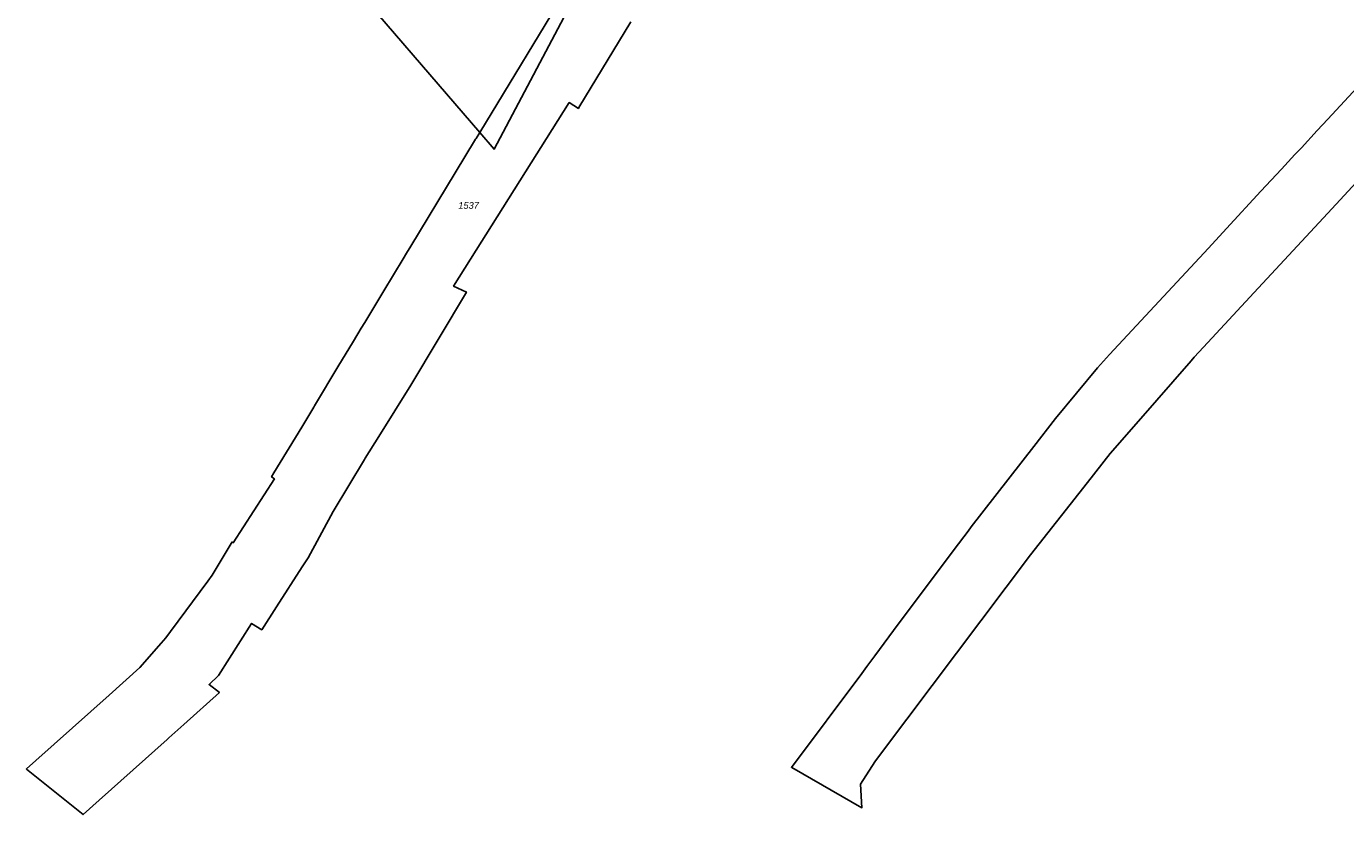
# Model space of a CAD drawing. Header units: metres. Extents: x 32338650 to 32340431, y 5701793 to 5703325.
# Tile 1 of 256: x 32338799 to 32339046, y 5702083 to 5702231. Entities that reach past the tile are written whole.
import ezdxf

# ---------------------------------------------------------------- set-up
doc = ezdxf.new("R2010")
doc.units = ezdxf.units.M
doc.header["$LTSCALE"] = 0.1
for name, color, linetype, lineweight, true_color in [('LPB-BE-Flurstück_Grenze', 7, 'Continuous', 70, 0x004c99), ('LPB-BE-Flurstück_Nummer', 7, 'Continuous', 70, 0x004c99), ('LPB-BE-Straße', 7, 'Continuous', 70, 0x004c99)]:
    doc.layers.add(name, color=color, linetype=linetype, lineweight=lineweight, true_color=true_color)
doc.styles.add('Arial (italic)', font='ariali.ttf')

msp = doc.modelspace()

# ---------------------------------------------------------------- linework, layer by layer
at = {"layer": 'LPB-BE-Flurstück_Grenze', "color": 253, "linetype": 'Continuous', "lineweight": 25, "true_color": 0xadadad, "transparency": 33554687, "flags": 128}
for points in [[(32338874.12, 5702306.385), (32338859.315, 5702318.809), (32338848.357, 5702302.098), (32338843.768, 5702295.184), (32338829.879, 5702273.974), (32338857.107, 5702242.273), (32338884.027, 5702210.943), (32338900.752, 5702238.574), (32338911.819, 5702259.241), (32338924.478, 5702282.897), (32338878.988, 5702307.382), (32338876.324, 5702304.536), (32338874.12, 5702306.385)], [(32338874.12, 5702306.385), (32338859.315, 5702318.809), (32338848.357, 5702302.098), (32338843.768, 5702295.184), (32338829.879, 5702273.974), (32338857.107, 5702242.273), (32338884.027, 5702210.943), (32338900.752, 5702238.574), (32338911.819, 5702259.241), (32338924.478, 5702282.897), (32338878.988, 5702307.382), (32338876.324, 5702304.536), (32338874.12, 5702306.385)], [(32338902.138, 5702237.007), (32338886.718, 5702207.802), (32338884.027, 5702210.943), (32338883.34, 5702209.82), (32338883.263, 5702209.692), (32338879.445, 5702203.384), (32338871.119, 5702189.634), (32338870.293, 5702188.277), (32338869.659, 5702187.222), (32338866.052, 5702181.225), (32338862.455, 5702175.258), (32338861.822, 5702174.204), (32338861.189, 5702173.159), (32338860.19, 5702171.489), (32338857.635, 5702167.251), (32338853.039, 5702159.615), (32338852.91, 5702159.4), (32338850.645, 5702155.651), (32338845.439, 5702147.05), (32338844.978, 5702146.289), (32338845.523, 5702145.936), (32338837.817, 5702133.956), (32338837.613, 5702134.094), (32338833.825, 5702127.866), (32338833.009, 5702126.759), (32338826.014, 5702117.252), (32338825.177, 5702116.106), (32338824.295, 5702115.091), (32338820.314, 5702110.503), (32338814.55, 5702105.36), (32338800.802, 5702093.05), (32338799.057, 5702091.488), (32338799.006, 5702091.45), (32338809.631, 5702082.902), (32338812.667, 5702085.619), (32338825.378, 5702096.991), (32338825.731, 5702097.307), (32338828.513, 5702099.805), (32338835.206, 5702105.814), (32338833.276, 5702107.304), (32338835.018, 5702109.024), (32338841.243, 5702118.795), (32338843.134, 5702117.596), (32338845.913, 5702121.915), (32338850.745, 5702129.442), (32338851.825, 5702131.129), (32338856.534, 5702139.811), (32338862.408, 5702149.567), (32338862.568, 5702149.831), (32338865.096, 5702153.88), (32338871.104, 5702163.501), (32338881.526, 5702181.007), (32338879.131, 5702182.115), (32338900.821, 5702216.586), (32338902.536, 5702215.465), (32338902.643, 5702215.641), (32338912.385, 5702231.757)], [(32338902.138, 5702237.007), (32338886.718, 5702207.802), (32338884.027, 5702210.943), (32338883.34, 5702209.82), (32338883.263, 5702209.692), (32338879.445, 5702203.384), (32338871.119, 5702189.634), (32338870.293, 5702188.277), (32338869.659, 5702187.222), (32338866.052, 5702181.225), (32338862.455, 5702175.258), (32338861.822, 5702174.204), (32338861.189, 5702173.159), (32338860.19, 5702171.489), (32338857.635, 5702167.251), (32338853.039, 5702159.615), (32338852.91, 5702159.4), (32338850.645, 5702155.651), (32338845.439, 5702147.05), (32338844.978, 5702146.289), (32338845.523, 5702145.936), (32338837.817, 5702133.956), (32338837.613, 5702134.094), (32338833.825, 5702127.866), (32338833.009, 5702126.759), (32338826.014, 5702117.252), (32338825.177, 5702116.106), (32338824.295, 5702115.091), (32338820.314, 5702110.503), (32338814.55, 5702105.36), (32338800.802, 5702093.05), (32338799.057, 5702091.488), (32338799.006, 5702091.45), (32338809.631, 5702082.902), (32338812.667, 5702085.619), (32338825.378, 5702096.991), (32338825.731, 5702097.307), (32338828.513, 5702099.805), (32338835.206, 5702105.814), (32338833.276, 5702107.304), (32338835.018, 5702109.024), (32338841.243, 5702118.795), (32338843.134, 5702117.596), (32338845.913, 5702121.915), (32338850.745, 5702129.442), (32338851.825, 5702131.129), (32338856.534, 5702139.811), (32338862.408, 5702149.567), (32338862.568, 5702149.831), (32338865.096, 5702153.88), (32338871.104, 5702163.501), (32338881.526, 5702181.007), (32338879.131, 5702182.115), (32338900.821, 5702216.586), (32338902.536, 5702215.465), (32338902.643, 5702215.641), (32338912.385, 5702231.757)], [(32339053.281, 5702224.475), (32339043.063, 5702213.445), (32339041.085, 5702211.315), (32339038.121, 5702208.104), (32339036.928, 5702206.821), (32339034.374, 5702204.064), (32339030.552, 5702199.938), (32339024.072, 5702192.938), (32339020.68, 5702189.264), (32339002.17, 5702169.277), (32338999.867, 5702166.79), (32338991.991, 5702157.235), (32338987.945, 5702152.027), (32338976.211, 5702136.946), (32338975.608, 5702136.141), (32338973.035, 5702132.693), (32338961.654, 5702117.438), (32338958.107, 5702112.69), (32338956.656, 5702110.738), (32338955.672, 5702109.427), (32338942.481, 5702091.754), (32338942.54, 5702091.721), (32338955.7, 5702084.206), (32338955.462, 5702088.64)], [(32339053.281, 5702224.475), (32339043.063, 5702213.445), (32339041.085, 5702211.315), (32339038.121, 5702208.104), (32339036.928, 5702206.821), (32339034.374, 5702204.064), (32339030.552, 5702199.938), (32339024.072, 5702192.938), (32339020.68, 5702189.264), (32339002.17, 5702169.277), (32338999.867, 5702166.79), (32338991.991, 5702157.235), (32338987.945, 5702152.027), (32338976.211, 5702136.946), (32338975.608, 5702136.141), (32338973.035, 5702132.693), (32338961.654, 5702117.438), (32338958.107, 5702112.69), (32338956.656, 5702110.738), (32338955.672, 5702109.427), (32338942.481, 5702091.754), (32338942.54, 5702091.721), (32338955.7, 5702084.206), (32338955.462, 5702088.64)], [(32338955.462, 5702088.64), (32338958.144, 5702092.823), (32338959.594, 5702094.735), (32338987.341, 5702131.646), (32338998.025, 5702145.259), (32339002.29, 5702150.688), (32339007.603, 5702156.785), (32339017.442, 5702168.091), (32339018.03, 5702168.767), (32339019.798, 5702170.666), (32339030.854, 5702182.612), (32339043.072, 5702195.821), (32339061.404, 5702215.625)], [(32338955.462, 5702088.64), (32338958.144, 5702092.823), (32338959.594, 5702094.735), (32338987.341, 5702131.646), (32338998.025, 5702145.259), (32339002.29, 5702150.688), (32339007.603, 5702156.785), (32339017.442, 5702168.091), (32339018.03, 5702168.767), (32339019.798, 5702170.666), (32339030.854, 5702182.612), (32339043.072, 5702195.821), (32339061.404, 5702215.625)]]:
    msp.add_lwpolyline(points, dxfattribs=at)
at = {"layer": 'LPB-BE-Straße', "color": 250, "linetype": 'Continuous', "lineweight": 25, "true_color": 0x333333, "transparency": 33554687, "flags": 128}
for points in [[(32338902.138, 5702237.007), (32338886.718, 5702207.802), (32338884.027, 5702210.943), (32338883.34, 5702209.82), (32338883.263, 5702209.692), (32338879.445, 5702203.384), (32338871.119, 5702189.634), (32338870.293, 5702188.277), (32338869.659, 5702187.222), (32338866.052, 5702181.225), (32338862.455, 5702175.258), (32338861.822, 5702174.204), (32338861.189, 5702173.159), (32338860.19, 5702171.489), (32338857.635, 5702167.251), (32338853.039, 5702159.615), (32338852.91, 5702159.4), (32338850.645, 5702155.651), (32338845.439, 5702147.05), (32338844.978, 5702146.289), (32338845.523, 5702145.936), (32338837.817, 5702133.956), (32338837.613, 5702134.094), (32338833.825, 5702127.866), (32338833.009, 5702126.759), (32338826.014, 5702117.252), (32338825.177, 5702116.106), (32338824.295, 5702115.091), (32338820.314, 5702110.503), (32338814.55, 5702105.36), (32338800.802, 5702093.05), (32338799.057, 5702091.488), (32338799.006, 5702091.45), (32338809.631, 5702082.902), (32338812.667, 5702085.619), (32338825.378, 5702096.991), (32338825.731, 5702097.307), (32338828.513, 5702099.805), (32338835.206, 5702105.814), (32338833.276, 5702107.304), (32338835.018, 5702109.024), (32338841.243, 5702118.795), (32338843.134, 5702117.596), (32338845.913, 5702121.915), (32338850.745, 5702129.442), (32338851.825, 5702131.129), (32338856.534, 5702139.811), (32338862.408, 5702149.567), (32338862.568, 5702149.831), (32338865.096, 5702153.88), (32338871.104, 5702163.501), (32338881.526, 5702181.007), (32338879.131, 5702182.115), (32338900.821, 5702216.586), (32338902.536, 5702215.465), (32338902.643, 5702215.641), (32338912.385, 5702231.757)], [(32339053.281, 5702224.475), (32339043.063, 5702213.445), (32339041.085, 5702211.315), (32339038.121, 5702208.104), (32339036.928, 5702206.821), (32339034.374, 5702204.064), (32339030.552, 5702199.938), (32339024.072, 5702192.938), (32339020.68, 5702189.264), (32339002.17, 5702169.277), (32338999.867, 5702166.79), (32338991.991, 5702157.235), (32338987.945, 5702152.027), (32338976.211, 5702136.946), (32338975.608, 5702136.141), (32338973.035, 5702132.693), (32338961.654, 5702117.438), (32338958.107, 5702112.69), (32338956.656, 5702110.738), (32338955.672, 5702109.427), (32338942.481, 5702091.754), (32338942.54, 5702091.721), (32338955.7, 5702084.206), (32338955.462, 5702088.64)], [(32338955.462, 5702088.64), (32338958.144, 5702092.823), (32338959.594, 5702094.735), (32338987.341, 5702131.646), (32338998.025, 5702145.259), (32339002.29, 5702150.688), (32339007.603, 5702156.785), (32339017.442, 5702168.091), (32339018.03, 5702168.767), (32339019.798, 5702170.666), (32339030.854, 5702182.612), (32339043.072, 5702195.821), (32339061.404, 5702215.625)]]:
    msp.add_lwpolyline(points, dxfattribs=at)

# ---------------------------------------------------------------- texts
at = {"layer": 'LPB-BE-Flurstück_Nummer', "color": 252, "true_color": 0x888888, "insert": (32338881.939, 5702197.889), "char_height": 1.25, "width": 5.536875, "attachment_point": 2, "line_spacing_factor": 1.004016, "style": 'Arial (italic)'}
msp.add_mtext('1537', dxfattribs=at)
msp.add_mtext('1537', dxfattribs=at)

doc.saveas('drawing.dxf')
